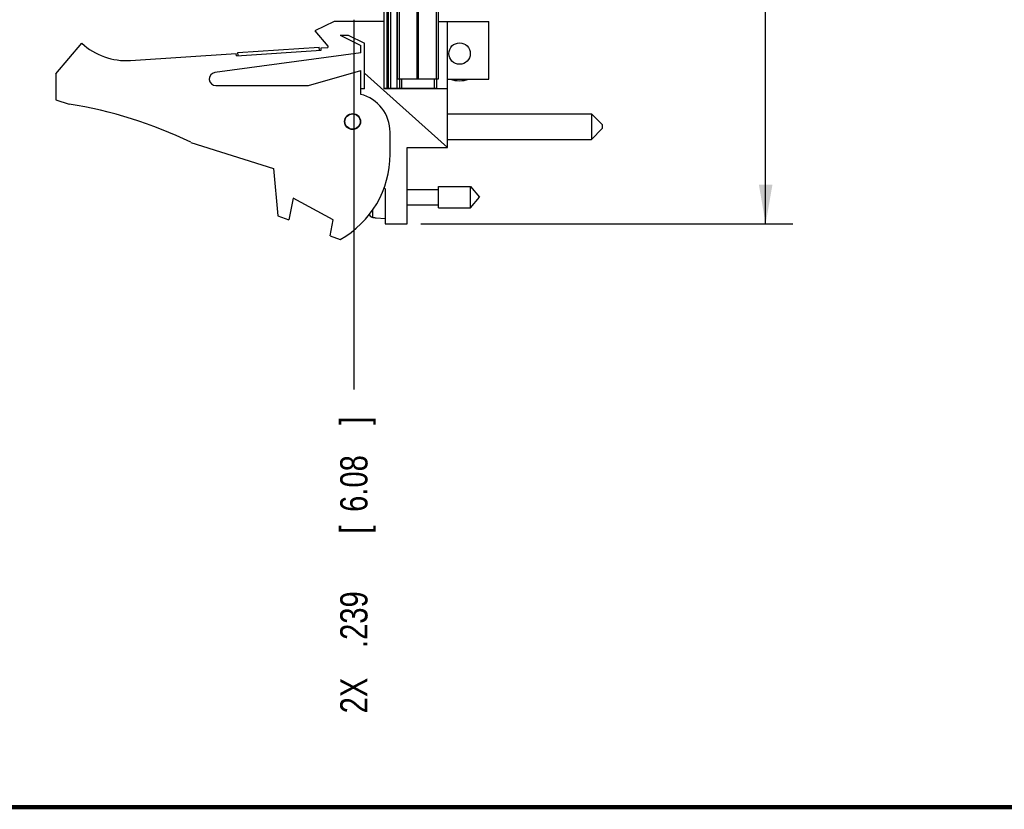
# Model space of a CAD drawing. Header units: inches. Extents: x 0.2 to 16.8, y 0.1 to 10.8.
# Tile 2 of 10: x 6.8 to 11.4, y 0.2 to 3.9. Entities that reach past the tile are written whole.
import ezdxf

# ---------------------------------------------------------------- set-up
doc = ezdxf.new("R2010")
doc.units = ezdxf.units.IN
doc.header["$LTSCALE"] = 0.935
doc.header["$MEASUREMENT"] = 0
doc.layers.get('0').update_dxf_attribs({"linetype": 'CONTINUOUS'})
doc.layers.add('DIMENSIONS', color=7, linetype='CONTINUOUS')
doc.styles.get("Standard").update_dxf_attribs({"font": 'txt', "width": 0.8})
doc.dimstyles.new('DIMSTYLE_1', dxfattribs={"dimtxt": 0.125, "dimasz": 0.18, "dimexe": 0.18, "dimexo": 0.0625, "dimgap": 0.09, "dimtad": 0, "dimtih": 1, "dimtoh": 1, "dimdec": 3, "dimzin": 4, "dimdsep": 46, "dimtxsty": 'STANDARD', "dimblk": '_FILLED', "dimblk1": '_FILLED', "dimblk2": '_FILLED', "dimcen": 0.09, "dimadec": 0, "dimazin": 0, "dimtp": 0.01, "dimtm": 0.01, "dimtfac": 1, "dimtdec": 3, "dimtofl": 0, "dimtmove": 0, "dimatfit": 3, "dimldrblk": '_FILLED', "dimfxl": 1, "dimtolj": 1, "dimtzin": 4, "dimarcsym": 0})
doc.dimstyles.new('DIMSTYLE_2', dxfattribs={"dimtxt": 0.125, "dimasz": 0.18, "dimexe": 0.18, "dimexo": 0.0625, "dimgap": 0.09, "dimtad": 0, "dimtih": 1, "dimtoh": 1, "dimdec": 3, "dimzin": 4, "dimdsep": 46, "dimtxsty": 'STANDARD', "dimblk": '_FILLED', "dimblk1": '_FILLED', "dimblk2": '_FILLED', "dimcen": 0.09, "dimadec": 0, "dimazin": 0, "dimtp": 0.01, "dimtm": 0.01, "dimtfac": 1, "dimtdec": 3, "dimtofl": 0, "dimtmove": 0, "dimatfit": 3, "dimldrblk": '_FILLED', "dimfxl": 1, "dimtolj": 1, "dimtzin": 4, "dimarcsym": 0})

# ---------------------------------------------------------------- blocks, each defined once
blk = doc.blocks.new('*D15')
at = {"layer": 'DIMENSIONS', "color": 2, "linetype": 'CONTINUOUS'}
blk.add_line((8.3768, 3.8729), (8.3768, 2.1769), dxfattribs=at)
at = {"layer": 'DIMENSIONS', "color": 2, "linetype": 'CONTINUOUS', "width": 0.8}
for s, p in [(']', (8.4393, 2.0144)), ('6.08', (8.4393, 1.6144)), ('[', (8.4393, 1.5144)), ('.239', (8.4393, 0.9894)), ('2X ', (8.4393, 0.6894))]:
    blk.add_text(s, height=0.125, rotation=90, dxfattribs=at).set_placement(p)
blk = doc.blocks.new('_FILLED')
at = {"color": 0, "linetype": 'BYBLOCK'}
blk.add_solid([(0, 0), (-1, 0.174), (-1, -0.174)], dxfattribs=at)
blk = doc.blocks.new('*D17')
at = {"layer": 'DIMENSIONS', "color": 2, "linetype": 'CONTINUOUS'}
for p, q in [((8.6786, 8.0021), (10.3921, 8.0021)), ((10.2671, 8.0021), (10.2671, 5.8972)), ((10.2671, 2.9374), (10.2671, 5.6472)), ((8.6836, 2.9374), (10.3921, 2.9374))]:
    blk.add_line(p, q, dxfattribs=at)
at = {"layer": 'DIMENSIONS', "color": 2, "linetype": 'CONTINUOUS', "xscale": 0.18, "yscale": 0.18, "zscale": 0.18}
for p, rotation in [((10.2671, 8.0021), 90), ((10.2671, 2.9374), 270)]:
    blk.add_blockref('_FILLED', p, dxfattribs=dict(at, rotation=rotation))
at = {"layer": 'DIMENSIONS', "color": 2, "linetype": 'CONTINUOUS', "width": 0.8}
for s, p in [('5.065', (9.5546, 5.7097)), ('[', (10.1796, 5.7097)), ('128.64', (10.2796, 5.7097)), (']', (10.8796, 5.7097))]:
    blk.add_text(s, height=0.125, dxfattribs=at).set_placement(p)

msp = doc.modelspace()

# ---------------------------------------------------------------- linework, layer by layer
at = {"color": 7, "linetype": 'CONTINUOUS'}
for p, q in [((8.5161, 3.5564), (8.5161, 8.0026)), ((8.5281, 8.0021), (8.5281, 3.5591)), ((8.5341, 8.0021), (8.5341, 3.5591)), ((8.5461, 3.5591), (8.5461, 8.0021)), ((8.5753, 3.5591), (8.5753, 7.6521)), ((8.5771, 3.6021), (8.5771, 7.6021)), ((8.586, 3.6021), (8.586, 7.6021)), ((8.6679, 3.6021), (8.6679, 7.6021)), ((8.6742, 3.6021), (8.6742, 7.6021)), ((8.7561, 3.6021), (8.7561, 7.6021)), ((8.7651, 3.6021), (8.7651, 7.6021)), ((8.2861, 3.8664), (8.1971, 3.8234)), ((8.5161, 3.8664), (8.2861, 3.8664)), ((8.7651, 3.8664), (8.9971, 3.8664)), ((8.8071, 3.2874), (8.8071, 3.8664)), ((8.9971, 3.6014), (8.9971, 3.8664)), ((8.1971, 3.8234), (8.2571, 3.7534)), ((8.3141, 3.8034), (8.3502, 3.8034)), ((8.3141, 3.8034), (8.4081, 3.7564)), ((8.3502, 3.8034), (8.4261, 3.7664)), ((7.0081, 3.6264), (7.1281, 3.7664)), ((8.2571, 3.7534), (8.2581, 3.7549)), ((8.2581, 3.7549), (8.2581, 3.7464)), ((8.4081, 3.7214), (8.4081, 3.7564)), ((8.4261, 3.5564), (8.4261, 3.7664)), ((7.3516, 3.6871), (7.837, 3.7188)), ((8.4081, 3.7214), (7.7391, 3.6312)), ((7.8376, 3.7089), (7.837, 3.7188)), ((7.8376, 3.7089), (8.2268, 3.7343)), ((7.8441, 3.7243), (8.2183, 3.7488)), ((7.8451, 3.7094), (7.8441, 3.7243)), ((8.2193, 3.7339), (8.2183, 3.7488)), ((8.2261, 3.7443), (8.2581, 3.7464)), ((8.2268, 3.7343), (8.2261, 3.7443)), ((7.0081, 3.6264), (7.0081, 3.5064)), ((8.1681, 3.5714), (8.4081, 3.6414)), ((8.4081, 3.5314), (8.4081, 3.6414)), ((8.8071, 3.2874), (8.4261, 3.628)), ((7.7431, 3.5714), (8.1681, 3.5714)), ((8.5771, 3.6021), (8.7651, 3.6021)), ((8.5861, 3.6021), (8.5861, 3.5591)), ((8.5961, 3.6021), (8.5961, 3.5591)), ((8.7461, 3.6021), (8.7461, 3.5591)), ((8.7561, 3.6021), (8.7561, 3.5591)), ((8.8071, 3.6014), (8.9971, 3.6014)), ((8.4261, 3.5564), (8.4081, 3.5564)), ((8.5161, 3.5591), (8.7561, 3.5591)), ((8.8071, 3.5564), (8.5161, 3.5564)), ((8.6211, 3.5591), (8.6211, 3.5564)), ((7.0081, 3.5064), (7.0701, 3.4869)), ((8.8071, 3.4427), (9.4671, 3.4427)), ((9.4671, 3.4427), (9.5171, 3.3927)), ((9.4671, 3.4427), (9.4671, 3.3247)), ((9.5171, 3.3927), (9.5171, 3.3747)), ((8.5431, 3.2564), (8.5431, 3.3571)), ((9.4671, 3.3247), (9.5171, 3.3747)), ((7.628, 3.3111), (8.0081, 3.1914)), ((8.8071, 3.3247), (9.4671, 3.3247)), ((8.6211, 3.2874), (8.8071, 3.2874)), ((8.6211, 2.9374), (8.6211, 3.2874)), ((8.0081, 3.1914), (8.0281, 2.9744)), ((8.5157, 3.1019), (8.5211, 3.0974)), ((8.5211, 3.0974), (8.5211, 2.9374)), ((8.6211, 3.0945), (8.7648, 3.0945)), ((8.7648, 3.1086), (8.9128, 3.1086)), ((8.7648, 3.0102), (8.7648, 3.1086)), ((8.9128, 3.1086), (8.9541, 3.0594)), ((8.9128, 3.0102), (8.9128, 3.1086)), ((8.0981, 3.0552), (8.0781, 2.9552)), ((8.282, 2.9552), (8.0981, 3.0552)), ((8.9128, 3.0102), (8.9541, 3.0594)), ((8.4639, 2.9657), (8.4639, 3.0016)), ((8.6211, 3.0244), (8.7648, 3.0244)), ((8.7648, 3.0102), (8.9128, 3.0102)), ((8.0281, 2.9744), (8.0781, 2.9552)), ((8.2675, 2.8823), (8.282, 2.9552)), ((8.4497, 2.9774), (8.4497, 2.982)), ((8.4797, 2.9648), (8.4797, 2.9638)), ((8.4797, 2.9638), (8.5211, 2.9614)), ((8.5211, 2.9374), (8.6211, 2.9374)), ((8.2675, 2.8823), (8.3141, 2.8644))]:
    msp.add_line(p, q, dxfattribs=at)
at = {"color": 7, "linetype": 'CONTINUOUS', "const_width": 0.02}
msp.add_lwpolyline([(0.25, 0.2586), (16.75, 0.2586)], dxfattribs=at)
at = {"color": 7, "linetype": 'CONTINUOUS'}
for centre, radius in [((8.8621, 3.7188), 0.0492), ((8.3711, 3.4064), 0.0365), ((8.3711, 3.4064), 0.035)]:
    msp.add_circle(centre, radius, dxfattribs=at)
for centre, radius, start, end in [((7.332, 3.9864), 0.3, 227.1666, 273.7467), ((7.7431, 3.6014), 0.03, 97.6845, 270), ((8.8621, 3.7188), 0.125, 249.9195, 290.0805), ((8.3631, 3.3571), 0.18, 0, 75.5225), ((6.7467, 1.4869), 2.026, 64.2145, 80.8167), ((8.0931, 3.2564), 0.45, 299.4136, 360), ((8.7514, 3.0594), 0.3127, 194.5381, 195.2119)]:
    msp.add_arc(centre, radius, start, end, dxfattribs=at)
for points, knots in [([(8.4639, 2.9657), (8.4636, 2.9657), (8.463, 2.9658), (8.462, 2.9659), (8.461, 2.9661), (8.4601, 2.9664), (8.4592, 2.9667), (8.4583, 2.9671), (8.4574, 2.9675), (8.4566, 2.968), (8.4557, 2.9686), (8.455, 2.9692), (8.4542, 2.9698), (8.4535, 2.9705), (8.4528, 2.9712), (8.4522, 2.972), (8.4517, 2.9728), (8.4512, 2.9737), (8.4507, 2.9746), (8.4503, 2.9755), (8.4499, 2.9764), (8.4497, 2.9771), (8.4497, 2.9774)], [0, 0, 0, 0, 0.049497, 0.099035, 0.148551, 0.198138, 0.247743, 0.297384, 0.347105, 0.396839, 0.446676, 0.496565, 0.546517, 0.596579, 0.646678, 0.696903, 0.747197, 0.797573, 0.848066, 0.898605, 0.949271, 1, 1, 1, 1]), ([(8.4639, 2.9657), (8.4657, 2.9656), (8.4692, 2.9654), (8.4745, 2.9651), (8.478, 2.9649), (8.4797, 2.9648)], [0, 0, 0, 0, 0.332411, 0.665745, 1, 1, 1, 1])]:
    msp.add_open_spline(points, degree=3, knots=knots, dxfattribs=at)

# ---------------------------------------------------------------- dimensions: what is measured, and where the dimension line sits
at = {"layer": 'DIMENSIONS', "color": 2, "linetype": 'CONTINUOUS'}
dim = msp.add_linear_dim(base=(10.2671, 8.0021), p1=(8.6836, 2.9374), p2=(8.6786, 8.0021), angle=90, dimstyle='DIMSTYLE_2', dxfattribs=at)
dim.commit()
dim.dimension.update_dxf_attribs({"geometry": '*D17', "text_midpoint": (10.2671, 5.7722), "dimtype": 160})
dim = msp.add_ordinate_dim(feature_location=(8.3768, 3.8729), offset=(0, -1.696), dtype=1, origin=(8.6161, 7.6676), text='2X <>', dimstyle='DIMSTYLE_1', dxfattribs=at)
dim.commit()
dim.dimension.update_dxf_attribs({"geometry": '*D15', "text_midpoint": (8.3768, 1.4019)})

doc.saveas('drawing.dxf')
